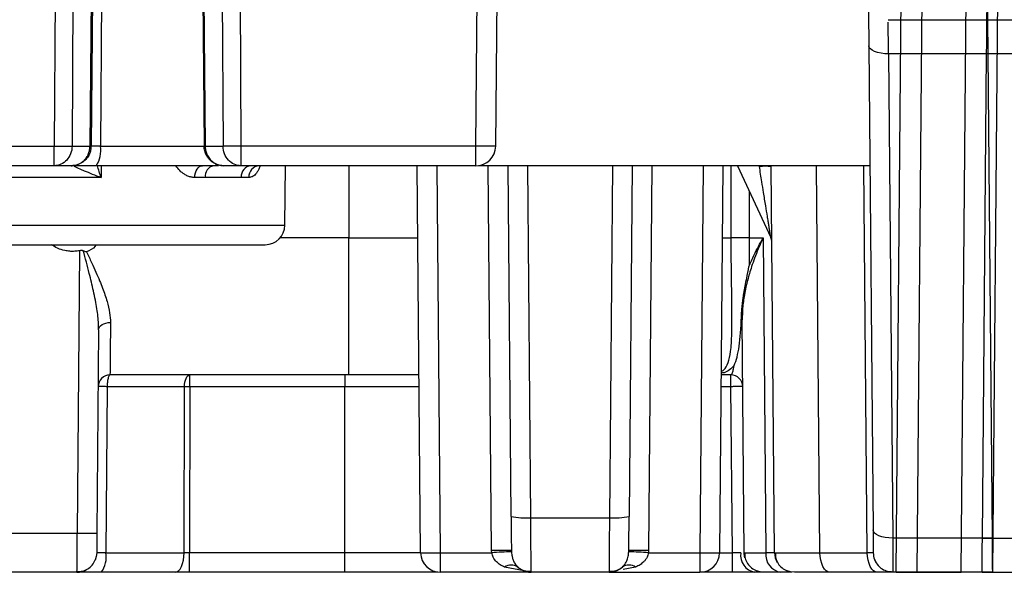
# Model space of a CAD drawing. Extents: x 897.4 to 914.4, y -8.5 to 2.5.
# Tile 2 of 102: x 901.931 to 902.422, y -6.024 to -5.748. Entities that reach past the tile are written whole.
import ezdxf

# ---------------------------------------------------------------- set-up
doc = ezdxf.new("R2010")
doc.units = 0
doc.header["$LTSCALE"] = 4
doc.header["$MEASUREMENT"] = 0
doc.layers.get('0').update_dxf_attribs({"linetype": 'CONTINUOUS'})

msp = doc.modelspace()

# ---------------------------------------------------------------- linework, layer by layer
for p, q in [((902.4211500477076, -5.488966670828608), (902.4164830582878, -6.02375180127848)), ((902.3684168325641, -6.02375180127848), (902.3727772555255, -5.524093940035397)), ((902.383206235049, -5.524093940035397), (902.3788458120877, -6.02375180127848)), ((902.4009306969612, -6.02375180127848), (902.405291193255, -5.524093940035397)), ((901.9493022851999, -5.646141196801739), (901.9483844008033, -5.811239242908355)), ((901.958222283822, -5.646141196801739), (901.9573043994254, -5.811239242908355)), ((901.9676680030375, -5.646141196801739), (901.9662272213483, -5.811239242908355)), ((901.9682212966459, -5.646141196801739), (901.9667804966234, -5.811239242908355)), ((901.972844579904, -5.646141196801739), (901.9714400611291, -5.811239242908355)), ((902.0217288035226, -5.646141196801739), (902.0231695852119, -5.811239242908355)), ((902.0222820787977, -5.646141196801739), (902.023722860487, -5.811239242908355)), ((902.0317277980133, -5.646141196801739), (902.0326456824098, -5.811239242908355)), ((902.0406477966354, -5.646141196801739), (902.0415656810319, -5.811239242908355)), ((902.1588378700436, -5.811239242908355), (902.1602786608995, -5.646141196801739)), ((902.1686800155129, -5.811239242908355), (902.1701208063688, -5.646141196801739)), ((902.4139213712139, -5.730213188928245), (902.4140780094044, -5.748161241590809)), ((902.3644844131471, -5.748161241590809), (902.4140780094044, -5.748161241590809)), ((902.4137647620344, -5.748161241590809), (902.463358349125, -5.748161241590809)), ((902.4140780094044, -5.748161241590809), (902.4142267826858, -5.765209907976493)), ((902.3548406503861, -5.761136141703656), (902.356948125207, -6.002629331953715)), ((902.4142267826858, -5.765209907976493), (902.3646827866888, -5.765209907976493)), ((902.3646827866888, -5.765209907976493), (902.3667902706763, -6.006703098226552)), ((902.4115084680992, -6.006703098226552), (902.4136159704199, -5.765209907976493)), ((902.4631599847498, -5.765209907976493), (902.4136159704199, -5.765209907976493)), ((902.4142267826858, -5.765209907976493), (902.4163342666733, -6.006703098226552)), ((901.9195184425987, -5.811239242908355), (901.9483844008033, -5.811239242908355)), ((901.9483844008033, -5.820995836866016), (901.9483844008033, -5.811239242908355)), ((901.9573043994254, -5.811239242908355), (901.9662272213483, -5.811239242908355)), ((901.9714400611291, -5.811239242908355), (902.0233712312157, -5.811239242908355)), ((902.023722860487, -5.811239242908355), (902.0326456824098, -5.811239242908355)), ((902.1588378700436, -5.811239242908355), (902.0415656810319, -5.811239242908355)), ((902.0415656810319, -5.811239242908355), (902.0415656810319, -5.820995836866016)), ((902.1588378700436, -5.820995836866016), (902.1588378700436, -5.811239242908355)), ((901.9483844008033, -5.820995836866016), (901.9195184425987, -5.820995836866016)), ((901.9569383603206, -5.820995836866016), (901.9483844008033, -5.820995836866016)), ((901.9718393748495, -5.820995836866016), (901.9717898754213, -5.826849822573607)), ((902.0303720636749, -5.820995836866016), (902.0275195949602, -5.820995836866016)), ((902.0415656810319, -5.820995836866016), (902.0330117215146, -5.820995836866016)), ((902.1588378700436, -5.820995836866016), (902.0415656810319, -5.820995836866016)), ((902.0634855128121, -5.850609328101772), (902.06374394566, -5.820995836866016)), ((902.0953687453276, -5.820995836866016), (902.0953687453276, -5.857030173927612)), ((902.1312368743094, -6.013995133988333), (902.1295525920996, -5.820995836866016)), ((902.1410790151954, -6.013995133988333), (902.139394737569, -5.820995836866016)), ((902.3553630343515, -5.820995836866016), (902.1601581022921, -5.820995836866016)), ((902.1666608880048, -6.012914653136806), (902.164986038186, -5.820995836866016)), ((902.176354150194, -5.995854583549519), (902.1748281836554, -5.820995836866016)), ((902.186196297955, -5.996540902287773), (902.1846643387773, -5.820995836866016)), ((902.2269392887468, -5.820995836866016), (902.225407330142, -5.996540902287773)), ((902.2367754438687, -5.820995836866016), (902.2352494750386, -5.995854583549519)), ((902.2466175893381, -5.820995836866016), (902.2449427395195, -6.012914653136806)), ((902.2722088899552, -5.820995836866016), (902.2705246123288, -6.013995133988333)), ((902.2820510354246, -5.820995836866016), (902.2803667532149, -6.013995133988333)), ((902.2861876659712, -5.857030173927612), (902.2861896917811, -5.820995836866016)), ((902.2892802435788, -5.820995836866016), (902.3059302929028, -5.856702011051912)), ((902.3078347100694, -6.013995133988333), (902.3061504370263, -5.820995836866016)), ((902.3304716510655, -6.013995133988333), (902.3287873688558, -5.820995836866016)), ((902.3540946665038, -6.013995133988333), (902.3524103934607, -5.820995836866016)), ((901.9717898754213, -5.826849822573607), (901.8961129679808, -5.826849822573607)), ((902.023816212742, -5.826849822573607), (902.0185115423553, -5.826849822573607)), ((902.0455395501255, -5.826849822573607), (902.0417143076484, -5.826849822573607)), ((902.295149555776, -5.833582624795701), (902.2951518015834, -5.857030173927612)), ((901.8044173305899, -5.850609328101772), (902.0634855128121, -5.850609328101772)), ((902.0953687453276, -5.857030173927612), (902.0610283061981, -5.857030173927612)), ((902.0953687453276, -5.925326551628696), (902.0953687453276, -5.857030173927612)), ((902.0953687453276, -5.857030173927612), (902.1298670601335, -5.857030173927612)), ((902.2817365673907, -5.857030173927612), (902.2861876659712, -5.857030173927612)), ((902.2951518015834, -5.857030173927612), (902.3020618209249, -5.857030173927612)), ((902.3020618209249, -5.857030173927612), (902.3034316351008, -6.013995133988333)), ((901.9610672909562, -5.863368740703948), (901.9598379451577, -6.004238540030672)), ((902.2926772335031, -6.013995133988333), (902.2916632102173, -5.89779958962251)), ((901.9705653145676, -5.902802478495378), (901.9696800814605, -6.004238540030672)), ((902.0953687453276, -5.925326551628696), (901.9762229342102, -5.925326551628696)), ((902.0160519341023, -5.931180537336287), (902.0160519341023, -5.925326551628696)), ((902.0934002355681, -5.925326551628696), (902.0934002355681, -5.931180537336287)), ((902.2860492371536, -5.925326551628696), (902.2811405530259, -5.925326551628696)), ((902.2860492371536, -5.931180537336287), (902.2860492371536, -5.925326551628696)), ((901.9748441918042, -5.931180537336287), (901.974139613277, -6.013995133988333)), ((902.0133740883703, -5.931180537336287), (901.9748441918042, -5.931180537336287)), ((902.0131955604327, -6.013995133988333), (902.013374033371, -5.931180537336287)), ((902.0160519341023, -5.931180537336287), (902.0158784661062, -6.013995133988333)), ((902.0934002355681, -5.931180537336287), (902.0160519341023, -5.931180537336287)), ((902.0934002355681, -6.013995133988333), (902.0934002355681, -5.931180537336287)), ((902.1305141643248, -5.931180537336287), (902.0934002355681, -5.931180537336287)), ((902.2860492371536, -5.931180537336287), (902.2810894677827, -5.931180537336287)), ((902.2867719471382, -6.013995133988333), (902.2860492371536, -5.931180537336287)), ((902.1304303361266, -5.940636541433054), (902.1305966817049, -5.940636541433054)), ((902.2810069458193, -5.940636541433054), (902.2811694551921, -5.940636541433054)), ((902.186196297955, -5.996540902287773), (902.225407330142, -5.996540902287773)), ((901.9080648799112, -6.004238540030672), (901.9598379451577, -6.004238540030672)), ((902.4163342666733, -6.006703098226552), (902.3667902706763, -6.006703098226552)), ((902.4115084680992, -6.006703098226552), (902.4610524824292, -6.006703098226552)), ((902.1666968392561, -6.013995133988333), (902.1666608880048, -6.012914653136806)), ((902.2449427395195, -6.012914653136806), (902.2449067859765, -6.013995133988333)), ((901.974139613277, -6.013995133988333), (902.0131955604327, -6.013995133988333)), ((902.0934002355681, -6.013995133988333), (902.0158784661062, -6.013995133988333)), ((902.0158784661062, -6.02375180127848), (902.0158784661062, -6.013995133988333)), ((902.0934002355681, -6.02375180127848), (902.0934002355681, -6.013995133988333)), ((902.1312368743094, -6.013995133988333), (902.0934002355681, -6.013995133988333)), ((902.1410790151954, -6.013995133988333), (902.1666968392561, -6.013995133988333)), ((902.1410790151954, -6.02375180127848), (902.1410790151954, -6.013995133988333)), ((902.2449067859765, -6.013995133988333), (902.2705246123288, -6.013995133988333)), ((902.2705246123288, -6.013995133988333), (902.2705246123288, -6.02375180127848)), ((902.2803667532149, -6.013995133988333), (902.2867719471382, -6.013995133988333)), ((902.2867719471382, -6.02375180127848), (902.2867719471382, -6.013995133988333)), ((902.2926772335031, -6.013995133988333), (902.2933639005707, -6.014001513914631)), ((902.3078347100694, -6.013995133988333), (902.3034316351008, -6.013995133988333)), ((902.3078347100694, -6.013995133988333), (902.3086021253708, -6.014000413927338)), ((902.3304716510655, -6.013995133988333), (902.3540946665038, -6.013995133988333)), ((902.1829015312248, -6.023082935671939), (902.1730929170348, -6.021182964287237)), ((902.2385107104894, -6.021182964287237), (902.2322951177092, -6.022386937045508)), ((901.9597528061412, -6.02375180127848), (901.908150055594, -6.02375180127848)), ((901.9597528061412, -6.02375180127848), (901.9597634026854, -6.023014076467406)), ((902.0934002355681, -6.02375180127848), (902.0158784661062, -6.02375180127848)), ((902.1863546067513, -6.02375180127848), (902.1410790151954, -6.02375180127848)), ((902.2252490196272, -6.02375180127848), (902.1863546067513, -6.02375180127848)), ((902.2252490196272, -6.02375180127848), (902.2705246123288, -6.02375180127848)), ((902.2867719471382, -6.02375180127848), (902.2705246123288, -6.02375180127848)), ((902.3163566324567, -6.02375180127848), (902.3109358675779, -6.02375180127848)), ((902.3590157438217, -6.02375180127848), (902.3353927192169, -6.02375180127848)), ((902.3631487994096, -6.02375180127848), (902.3590157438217, -6.02375180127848)), ((902.4164830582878, -6.02375180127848), (902.3668894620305, -6.02375180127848)), ((902.3684168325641, -6.02375180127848), (902.3743213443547, -6.02375180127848)), ((902.3743213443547, -6.02375180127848), (902.3788458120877, -6.02375180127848)), ((902.3788458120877, -6.02375180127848), (902.4009306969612, -6.02375180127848)), ((902.4054552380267, -6.02375180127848), (902.4009306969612, -6.02375180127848)), ((902.4113597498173, -6.02375180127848), (902.4054552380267, -6.02375180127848)), ((902.4113597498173, -6.02375180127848), (902.4609533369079, -6.02375180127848))]:
    msp.add_line(p, q)
at = {"flags": 128}
for points in [[(902.4137647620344, -5.748161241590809), (902.4137696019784, -5.747603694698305), (902.4137840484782, -5.745952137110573), (902.4138074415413, -5.743268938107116), (902.4138389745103, -5.739655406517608), (902.4138774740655, -5.735248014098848), (902.4139214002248, -5.730213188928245)], [(902.4136159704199, -5.765209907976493), (902.4136579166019, -5.760402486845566), (902.4136945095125, -5.756211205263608), (902.4137244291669, -5.752785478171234), (902.4137465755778, -5.750247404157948), (902.4137601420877, -5.74868747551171), (902.4137647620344, -5.748161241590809)], [(902.3646827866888, -5.765209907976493), (902.3627671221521, -5.765144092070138), (902.3609247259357, -5.764921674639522), (902.3592260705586, -5.76455119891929), (902.3577361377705, -5.764046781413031), (902.3565119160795, -5.763427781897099), (902.355600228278, -5.762717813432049), (902.3550359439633, -5.761944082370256), (902.3548406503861, -5.761136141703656)], [(902.0185115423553, -5.826849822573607), (902.0185911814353, -5.825705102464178), (902.0188140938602, -5.8246057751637), (902.0191717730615, -5.82359371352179), (902.0196506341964, -5.822707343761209), (902.020232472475, -5.821980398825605), (902.0208951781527, -5.821440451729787), (902.0216135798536, -5.821108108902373), (902.0223603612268, -5.820995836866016)], [(902.0275195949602, -5.820995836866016), (902.0285839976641, -5.820808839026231), (902.029500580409, -5.820331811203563)], [(901.9705653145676, -5.902802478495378), (901.9706842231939, -5.902090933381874), (901.9710239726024, -5.901408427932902), (901.971571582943, -5.900781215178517), (901.9723061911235, -5.90023298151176), (901.9731997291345, -5.899784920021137), (901.9742180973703, -5.899453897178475), (901.9753224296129, -5.899252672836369), (901.9764705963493, -5.899188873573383)], [(902.3667902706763, -6.006703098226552), (902.3648745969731, -6.006637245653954), (902.3630322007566, -6.006414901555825), (902.3613335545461, -6.006044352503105), (902.359843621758, -6.005539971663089), (902.358619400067, -6.004920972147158), (902.357707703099, -6.00421104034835), (902.3571434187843, -6.003437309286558), (902.356948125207, -6.002629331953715)], [(902.4113597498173, -6.02375180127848), (902.4113642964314, -6.023225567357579), (902.4113779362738, -6.021665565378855), (902.4114000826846, -6.019127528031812), (902.411430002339, -6.015701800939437), (902.4114665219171, -6.011510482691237), (902.4115084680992, -6.006703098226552)], [(902.4163342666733, -6.006703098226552), (902.4163762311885, -6.011510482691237), (902.416412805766, -6.015701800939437), (902.416442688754, -6.019127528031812), (902.416464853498, -6.021665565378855), (902.4164784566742, -6.023225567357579), (902.4164830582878, -6.02375180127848)], [(901.969594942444, -6.013995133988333), (901.9693912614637, -6.015903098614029), (901.9688470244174, -6.017673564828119)], [(902.0087240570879, -6.02375180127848), (902.009591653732, -6.023564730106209), (902.0104262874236, -6.023010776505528), (902.011196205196, -6.022110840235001), (902.0118721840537, -6.020899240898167), (902.0124285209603, -6.019422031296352), (902.0128440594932, -6.017735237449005), (902.0131030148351, -6.015903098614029), (902.0131955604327, -6.013995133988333)], [(902.293028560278, -6.016516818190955), (902.2928809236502, -6.015903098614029), (902.2926772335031, -6.013995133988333)], [(902.3353927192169, -6.02375180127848), (902.3344378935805, -6.023564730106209), (902.3335193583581, -6.023010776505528), (902.3326720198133, -6.022110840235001), (902.331928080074, -6.020899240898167), (902.3313158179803, -6.019422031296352), (902.3308584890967, -6.017735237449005), (902.3305734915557, -6.015903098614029), (902.3304716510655, -6.013995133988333)], [(902.3590157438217, -6.02375180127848), (902.3580609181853, -6.023564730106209), (902.3571423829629, -6.023010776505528), (902.3562950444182, -6.022110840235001), (902.3555511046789, -6.020899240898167), (902.3549388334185, -6.019422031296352), (902.3544815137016, -6.017735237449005), (902.3541965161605, -6.015903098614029), (902.3540946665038, -6.013995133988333)], [(902.179723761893, -6.021182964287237), (902.1804231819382, -6.021763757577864), (902.1805300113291, -6.021843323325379)], [(902.2308834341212, -6.021979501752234), (902.2311804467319, -6.021763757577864), (902.2318798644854, -6.021182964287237)], [(902.3025193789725, -6.02375180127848), (902.3006097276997, -6.023564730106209), (902.2988442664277, -6.023039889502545)], [(902.3176768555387, -6.02375180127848), (902.3157672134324, -6.023564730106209), (902.314026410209, -6.023049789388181)], [(902.3668894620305, -6.02375180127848), (902.3649798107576, -6.023564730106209), (902.364190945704, -6.023374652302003)]]:
    msp.add_lwpolyline(points, dxfattribs=at)
for centre, radius, start, end in [((901.9665038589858, -5.787181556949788), 0.02405927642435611, 269.3411889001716, 270.6588110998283), ((901.9583489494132, -5.813552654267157), 0.01329394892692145, 325.9516347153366, 10.0216260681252), ((902.0234462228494, -5.787181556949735), 0.02405927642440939, 269.3411889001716, 270.6588110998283), ((902.158837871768, -5.811153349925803), 0.00984251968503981, 270, 359.5000000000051), ((902.0290023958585, -5.826117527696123), 0.005237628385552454, 102.0777696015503, 188.0370955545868), ((902.0471639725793, -5.826434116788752), 0.005465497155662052, 95.72038382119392, 184.3621305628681), ((902.0510601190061, -5.826509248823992), 0.005531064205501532, 94.57877028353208, 183.5302049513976), ((902.3032005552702, -5.990205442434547), 0.16891861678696, 88.99843794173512, 91.00156205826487), ((902.0536433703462, -5.85052342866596), 0.009842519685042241, 270, 359.5000000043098), ((902.2906697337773, -6.207446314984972), 0.3504448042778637, 89.26718682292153, 90.73281317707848), ((902.3005780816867, -5.859197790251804), 0.005905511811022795, 0.5000000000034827, 25.00000092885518), ((902.2884904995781, -5.897846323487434), 0.003173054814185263, 0.8439028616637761, 29.10429346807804), ((901.9762229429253, -5.931232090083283), 0.005905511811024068, 90, 179.5000000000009), ((902.2860492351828, -5.931232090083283), 0.005905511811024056, 0.4999999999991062, 90), ((902.18347499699, -5.964651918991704), 0.03200488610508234, 257.1445287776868, 274.8776161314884), ((902.2281286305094, -5.964651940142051), 0.03200486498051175, 265.1223817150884, 282.8554756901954), ((901.9647590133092, -5.722228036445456), 0.2820534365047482, 269.0002931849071, 270.9997068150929), ((902.1715819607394, -6.294925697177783), 0.2820539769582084, 89.00029416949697, 90.99970583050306), ((902.2400216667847, -6.294925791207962), 0.2820540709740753, 89.0002945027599, 90.99970549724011), ((901.9618776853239, -6.016287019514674), 0.01247427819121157, 323.243612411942, 10.5870340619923), ((902.1410790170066, -6.013909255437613), 0.009842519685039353, 180.4999999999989, 270), ((902.1860632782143, -6.30631562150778), 0.2929613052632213, 91.86646199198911, 93.7903468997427), ((902.2255403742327, -6.306315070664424), 0.292960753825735, 86.20965128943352, 88.13353981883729), ((902.2705246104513, -6.013909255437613), 0.009842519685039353, 270, 359.5000000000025), ((902.2996183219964, -6.015175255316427), 0.008745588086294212, 172.4799989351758, 258.7165315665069), ((902.3122712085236, -6.014960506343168), 0.008892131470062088, 173.7674115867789, 261.3631592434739), ((902.3176768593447, -6.013909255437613), 0.009842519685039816, 180.4999999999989, 209.9310012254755), ((902.36688945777, -6.013909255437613), 0.00984251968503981, 180.4999999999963, 221.3632842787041), ((901.9597527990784, -6.013909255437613), 0.009842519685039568, 270, 299.2346250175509), ((902.1764083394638, -6.026123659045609), 0.005949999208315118, 56.13665958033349, 123.8633404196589), ((902.1863546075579, -6.013909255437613), 0.009842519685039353, 239.5260514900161, 269.9999999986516), ((902.2252490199, -6.013909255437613), 0.00984251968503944, 269.9999999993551, 302.3534430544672), ((902.2351952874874, -6.026123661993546), 0.005950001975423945, 56.13667081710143, 123.8633291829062)]:
    msp.add_arc(centre, radius, start, end)
for points, knots in [([(902.3546422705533, -5.738404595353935), (902.3546422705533, -5.738404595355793), (902.3546611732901, -5.740570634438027), (902.3547309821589, -5.748569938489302), (902.3547817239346, -5.754384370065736), (902.3548406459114, -5.761136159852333)], [0, 0, 0, 0, 0.5, 0.5, 1, 1, 1, 1]), ([(901.9483843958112, -5.811239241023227), (901.950245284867, -5.811249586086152), (901.9521030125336, -5.811255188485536), (901.9552419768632, -5.811255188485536), (901.9565178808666, -5.811249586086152), (901.9573044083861, -5.811239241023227)], [0, 0, 0, 0, 0.5, 0.5, 1, 1, 1, 1]), ([(901.9573044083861, -5.811239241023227), (901.9572841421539, -5.813801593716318), (901.9563137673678, -5.816339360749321), (901.9530151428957, -5.819947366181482), (901.9507067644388, -5.820995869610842), (901.9483843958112, -5.820995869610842)], [0, 0, 0, 0, 0.5, 0.5, 1, 1, 1, 1]), ([(901.9569383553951, -5.820995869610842), (901.9575408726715, -5.820959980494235), (901.9587192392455, -5.820889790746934), (901.9603808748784, -5.820347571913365), (901.961854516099, -5.819558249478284), (901.9631135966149, -5.818555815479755), (901.9641469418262, -5.817410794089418), (901.9649552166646, -5.816178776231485), (901.9655503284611, -5.814910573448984), (901.9659459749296, -5.813648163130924), (901.966178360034, -5.812425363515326), (901.966211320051, -5.811625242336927), (901.9662272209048, -5.811239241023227)], [0, 0, 0, 0, 0.124821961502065, 0.244119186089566, 0.3578933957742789, 0.4661470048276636, 0.5688832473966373, 0.6661063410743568, 0.7578216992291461, 0.8440362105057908, 0.9247586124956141, 0.9999999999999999, 0.9999999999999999, 0.9999999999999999, 0.9999999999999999]), ([(901.9667805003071, -5.811239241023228), (901.9667360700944, -5.811898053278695), (901.9666419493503, -5.813293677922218), (901.9659113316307, -5.815404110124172), (901.9646135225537, -5.817496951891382), (901.9626357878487, -5.819331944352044), (901.9600075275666, -5.8207117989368), (901.9579874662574, -5.820898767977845), (901.9569383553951, -5.820995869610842)], [0, 0, 0, 0, 0.1285555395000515, 0.2723314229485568, 0.4313556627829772, 0.6056414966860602, 0.7951914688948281, 1, 1, 1, 1]), ([(901.971440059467, -5.811239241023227), (901.9701249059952, -5.811255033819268), (901.9689383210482, -5.811263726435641), (901.9672436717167, -5.811263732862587), (901.966780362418, -5.811255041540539), (901.9667805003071, -5.811239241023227)], [0, 0, 0, 0, 0.5, 0.5, 1, 1, 1, 1]), ([(902.0330117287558, -5.820995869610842), (902.0323729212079, -5.820959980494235), (902.0311235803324, -5.820889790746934), (902.0293589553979, -5.820347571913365), (902.0277940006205, -5.819558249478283), (902.0264576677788, -5.818555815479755), (902.0253623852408, -5.817410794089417), (902.0245073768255, -5.816178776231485), (902.0238795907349, -5.814910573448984), (902.0234636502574, -5.813648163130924), (902.0232205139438, -5.812425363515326), (902.0231861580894, -5.811625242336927), (902.0231695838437, -5.811239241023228)], [0, 0, 0, 0, 0.1248219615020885, 0.2441191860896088, 0.3578933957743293, 0.4661470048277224, 0.5688832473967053, 0.6661063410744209, 0.7578216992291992, 0.8440362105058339, 0.9247586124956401, 1, 1, 1, 1]), ([(902.023722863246, -5.811239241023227), (902.0237655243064, -5.811898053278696), (902.023855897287, -5.813293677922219), (902.024551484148, -5.815404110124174), (902.0257792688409, -5.817496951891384), (902.0276442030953, -5.819331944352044), (902.0301180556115, -5.8207117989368), (902.0320226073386, -5.820898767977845), (902.0330117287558, -5.820995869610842)], [0, 0, 0, 0, 0.1285555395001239, 0.272331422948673, 0.4313556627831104, 0.6056414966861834, 0.7951914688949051, 0.9999999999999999, 0.9999999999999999, 0.9999999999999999, 0.9999999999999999]), ([(902.0415656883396, -5.811239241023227), (902.0414390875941, -5.81123993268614), (902.0412166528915, -5.811241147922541), (902.0407685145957, -5.811243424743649), (902.0399877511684, -5.811247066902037), (902.0383820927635, -5.811253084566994), (902.0363784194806, -5.811256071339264), (902.0341519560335, -5.811253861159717), (902.0332031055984, -5.81124465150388), (902.0326456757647, -5.811239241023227)], [0, 0, 0, 0, 0.03411052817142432, 0.05993144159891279, 0.1209079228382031, 0.245448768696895, 0.5004120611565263, 0.7065025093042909, 1, 1, 1, 1]), ([(902.0415656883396, -5.820995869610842), (902.0392433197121, -5.820995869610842), (902.0369349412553, -5.819947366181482), (902.033636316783, -5.81633936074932), (902.0326659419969, -5.813801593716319), (902.0326456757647, -5.811239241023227)], [0, 0, 0, 0, 0.5, 0.5, 1, 1, 1, 1]), ([(902.16868001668, -5.811239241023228), (902.1686493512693, -5.811244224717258), (902.1685913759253, -5.811253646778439), (902.1681672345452, -5.811263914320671), (902.1676151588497, -5.811270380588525), (902.1669988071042, -5.811273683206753), (902.1663922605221, -5.811274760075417), (902.1650849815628, -5.811275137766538), (902.1631528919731, -5.811269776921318), (902.1609590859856, -5.811256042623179), (902.1598783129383, -5.811247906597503), (902.1592793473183, -5.811243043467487), (902.1589841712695, -5.811240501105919), (902.158837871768, -5.811239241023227)], [0, 0, 0, 0, 0.1149394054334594, 0.2173018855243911, 0.3070772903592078, 0.3842568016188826, 0.4488329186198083, 0.5007994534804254, 0.7596499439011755, 0.88324890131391, 0.9425832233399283, 0.9715422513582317, 1, 1, 1, 1]), ([(901.9693638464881, -5.820995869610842), (901.9684915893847, -5.820995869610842), (901.966770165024, -5.820995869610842), (901.9643872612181, -5.820995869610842), (901.9622427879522, -5.820995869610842), (901.9603944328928, -5.820995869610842), (901.9588727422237, -5.820995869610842), (901.9577798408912, -5.820995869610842), (901.9570639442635, -5.820995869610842), (901.9569803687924, -5.820995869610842), (901.9569383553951, -5.820995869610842)], [0, 0, 0, 0, 0.1263140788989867, 0.2492844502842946, 0.3726357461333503, 0.5000591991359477, 0.6235367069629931, 0.7499737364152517, 0.8743117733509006, 1, 1, 1, 1]), ([(901.9583063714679, -5.821153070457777), (901.9587729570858, -5.82151332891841), (901.9608495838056, -5.822444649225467), (901.9658301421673, -5.824514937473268), (901.9687745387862, -5.825679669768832), (901.9717898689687, -5.826849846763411)], [0, 0, 0, 0, 0.5, 0.5, 1, 1, 1, 1]), ([(902.0275195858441, -5.820995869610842), (902.0252830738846, -5.820995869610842), (902.0208250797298, -5.820995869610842), (902.0139069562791, -5.820995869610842), (902.006854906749, -5.820995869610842), (901.9996503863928, -5.820995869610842), (901.9922989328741, -5.820995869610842), (901.9847974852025, -5.820995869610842), (901.9771535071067, -5.820995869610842), (901.9719662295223, -5.820995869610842), (901.9693638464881, -5.820995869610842)], [0, 0, 0, 0, 0.1259900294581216, 0.2511333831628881, 0.3757090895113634, 0.4999999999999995, 0.6242909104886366, 0.7488666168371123, 0.8740099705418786, 1, 1, 1, 1]), ([(902.0185115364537, -5.826849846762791), (902.0179322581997, -5.826816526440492), (902.0167747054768, -5.826749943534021), (902.0150372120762, -5.826199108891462), (902.0130883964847, -5.825185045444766), (902.010982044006, -5.823557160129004), (902.0097368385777, -5.82184842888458), (902.0091155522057, -5.820995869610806)], [0, 0, 0, 0, 0.1656838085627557, 0.3310805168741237, 0.5001550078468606, 0.7506059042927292, 0.9999999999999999, 0.9999999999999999, 0.9999999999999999, 0.9999999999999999]), ([(902.0512092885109, -5.820995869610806), (902.0509892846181, -5.821572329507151), (902.0505504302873, -5.82272222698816), (902.0497351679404, -5.824150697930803), (902.0486603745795, -5.825504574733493), (902.0472748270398, -5.826619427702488), (902.0461144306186, -5.826773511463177), (902.0455395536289, -5.826849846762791)], [0, 0, 0, 0, 0.1660336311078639, 0.3311967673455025, 0.4991297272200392, 0.7518617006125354, 1, 1, 1, 1]), ([(902.3059302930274, -5.856702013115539), (902.3059236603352, -5.856666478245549), (902.3059095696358, -5.856590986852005), (902.3058156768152, -5.856043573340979), (902.3056775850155, -5.855211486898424), (902.3054894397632, -5.854053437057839), (902.3052539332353, -5.852581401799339), (902.3049693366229, -5.850788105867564), (902.3046343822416, -5.848674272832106), (902.3041139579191, -5.845414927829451), (902.3033376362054, -5.840613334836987), (902.3024153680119, -5.83481777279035), (902.3013490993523, -5.828232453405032), (902.300656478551, -5.823880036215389), (902.3002479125, -5.821312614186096)], [0, 0, 0, 0, 0.02399737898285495, 0.05098078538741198, 0.08278892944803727, 0.1205624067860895, 0.16498466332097, 0.2164750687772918, 0.2753020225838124, 0.3416449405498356, 0.4830447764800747, 0.6597924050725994, 0.7993169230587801, 1, 1, 1, 1]), ([(901.8142594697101, -5.860365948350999), (901.8142594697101, -5.860365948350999), (901.8678916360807, -5.860365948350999), (902.0000112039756, -5.860365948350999), (902.0536433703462, -5.860365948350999), (902.0536433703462, -5.860365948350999)], [0, 0, 0, 0, 0.5, 0.5, 1, 1, 1, 1]), ([(901.9610672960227, -5.863368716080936), (901.9602515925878, -5.863492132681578), (901.9586217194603, -5.863738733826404), (901.9561286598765, -5.86369291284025), (901.9532589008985, -5.863278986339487), (901.9500498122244, -5.862316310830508), (901.947929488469, -5.861015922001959), (901.9468696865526, -5.860365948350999)], [0, 0, 0, 0, 0.1660895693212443, 0.331866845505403, 0.5002480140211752, 0.7502088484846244, 1, 1, 1, 1]), ([(901.969422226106, -5.860365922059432), (901.9692430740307, -5.860623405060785), (901.9680642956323, -5.862317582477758), (901.9661435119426, -5.863229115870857), (901.964514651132, -5.864002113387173)], [0, 0, 0, 0, 0.1519811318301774, 1, 1, 1, 1]), ([(902.2811547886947, -5.923695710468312), (902.2816477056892, -5.923421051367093), (902.2831416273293, -5.922588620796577), (902.2846900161, -5.919488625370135), (902.2860216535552, -5.913856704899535), (902.286478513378, -5.906795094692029), (902.286586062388, -5.899267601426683), (902.2865566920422, -5.890529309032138), (902.2863486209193, -5.879555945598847), (902.2862081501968, -5.866749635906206), (902.2861944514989, -5.860249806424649), (902.2861876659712, -5.857030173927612)], [0, 0, 0, 0, 0.07514217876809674, 0.2277392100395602, 0.3743673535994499, 0.5374266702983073, 0.6138928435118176, 0.6871025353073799, 0.849548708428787, 0.9254752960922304, 1, 1, 1, 1]), ([(902.3020618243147, -5.857030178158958), (902.3012575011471, -5.858810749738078), (902.299735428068, -5.862180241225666), (902.2978693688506, -5.866932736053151), (902.2964013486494, -5.871100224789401), (902.2952836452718, -5.874683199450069), (902.2939761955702, -5.879377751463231), (902.2927147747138, -5.885101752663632), (902.2917882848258, -5.891766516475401), (902.2917034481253, -5.89585868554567), (902.2916632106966, -5.897799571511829)], [0, 0, 0, 0, 0.1277773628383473, 0.2418014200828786, 0.3420723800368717, 0.4285910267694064, 0.5013590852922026, 0.6838917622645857, 0.8500721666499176, 1, 1, 1, 1]), ([(902.2950549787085, -5.871291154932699), (902.295892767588, -5.869326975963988), (902.2979096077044, -5.864598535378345), (902.3005299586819, -5.859822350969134), (902.3020618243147, -5.857030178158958)], [0, 0, 0, 0, 0.4153967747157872, 1, 1, 1, 1]), ([(902.2951518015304, -5.857030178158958), (902.295150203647, -5.858229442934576), (902.2951469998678, -5.860633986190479), (902.2951282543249, -5.864222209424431), (902.2950996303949, -5.867795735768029), (902.2950699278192, -5.870120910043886), (902.2950549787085, -5.871291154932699)], [0, 0, 0, 0, 0.2470920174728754, 0.4954230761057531, 0.7460497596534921, 1, 1, 1, 1]), ([(901.9628966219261, -5.863421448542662), (901.9626269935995, -5.863356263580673), (901.9620270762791, -5.863211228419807), (901.9614080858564, -5.863312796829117), (901.9610672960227, -5.863368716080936)], [0, 0, 0, 0, 0.4494424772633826, 1, 1, 1, 1]), ([(901.9705653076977, -5.902802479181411), (901.9705522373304, -5.901768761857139), (901.9705247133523, -5.899591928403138), (901.9702087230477, -5.896086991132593), (901.9696899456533, -5.89220358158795), (901.9689418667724, -5.887933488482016), (901.9677238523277, -5.882062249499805), (901.9657513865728, -5.873857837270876), (901.9639231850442, -5.86717433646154), (901.9628966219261, -5.863421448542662)], [0, 0, 0, 0, 0.08244726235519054, 0.1736199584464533, 0.2736056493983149, 0.3824706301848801, 0.5002662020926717, 0.7193918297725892, 1, 1, 1, 1]), ([(901.964514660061, -5.864002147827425), (901.9653615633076, -5.865776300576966), (901.9669734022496, -5.869152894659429), (901.969147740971, -5.873936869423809), (901.9709837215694, -5.878180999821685), (901.9729411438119, -5.883053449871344), (901.9747643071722, -5.888437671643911), (901.9762074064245, -5.894196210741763), (901.9763865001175, -5.897593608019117), (901.9764705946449, -5.899188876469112)], [0, 0, 0, 0, 0.1460379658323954, 0.2779416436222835, 0.3957805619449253, 0.4996531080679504, 0.6869194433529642, 0.8529911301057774, 1, 1, 1, 1]), ([(902.2912629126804, -5.896302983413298), (902.2913054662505, -5.895371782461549), (902.2913870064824, -5.893587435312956), (902.291655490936, -5.89072830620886), (902.2919293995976, -5.888538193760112), (902.292150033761, -5.887009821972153), (902.2923057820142, -5.885980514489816), (902.2928152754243, -5.882811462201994), (902.2937789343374, -5.877877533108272), (902.2946607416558, -5.873271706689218), (902.2950387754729, -5.871297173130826)], [0, 0, 0, 0, 0.1304225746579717, 0.2499129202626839, 0.3748485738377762, 0.4060946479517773, 0.4373456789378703, 0.4998644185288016, 0.7855901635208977, 1, 1, 1, 1]), ([(901.9764705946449, -5.899188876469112), (901.9764582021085, -5.900499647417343), (901.9764335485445, -5.903107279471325), (901.976399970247, -5.906683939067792), (901.9763691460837, -5.909973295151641), (901.976341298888, -5.912946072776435), (901.9763163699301, -5.915601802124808), (901.9762943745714, -5.917935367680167), (901.9762753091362, -5.91994561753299), (901.9762591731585, -5.921633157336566), (901.9762459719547, -5.922999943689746), (901.9762356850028, -5.9240522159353), (901.9762283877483, -5.924788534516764), (901.976223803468, -5.925243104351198), (901.976223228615, -5.925298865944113), (901.9762229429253, -5.925326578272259)], [0, 0, 0, 0, 0.08215370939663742, 0.1634356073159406, 0.2438457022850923, 0.3233840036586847, 0.4020505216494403, 0.4798452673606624, 0.5567682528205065, 0.6328194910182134, 0.7079989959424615, 0.7823067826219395, 0.85574286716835, 0.9283072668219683, 1, 1, 1, 1]), ([(902.2876543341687, -5.920535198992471), (902.2887132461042, -5.9181644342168), (902.2895744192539, -5.915013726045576), (902.2907513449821, -5.906937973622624), (902.2910834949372, -5.902031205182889), (902.2912629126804, -5.896302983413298)], [0, 0, 0, 0, 0.5, 0.5, 1, 1, 1, 1]), ([(902.2876528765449, -5.920540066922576), (902.2861824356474, -5.922122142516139), (902.2843929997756, -5.924047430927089), (902.2816392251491, -5.924377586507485), (902.2811483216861, -5.924436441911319)], [0, 0, 0, 0, 0.821734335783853, 1, 1, 1, 1]), ([(902.2860492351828, -5.925326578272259), (902.2861645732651, -5.92528602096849), (902.2863852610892, -5.925208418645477), (902.2866877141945, -5.924617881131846), (902.2869667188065, -5.923797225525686), (902.2872221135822, -5.922798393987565), (902.2874529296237, -5.921728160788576), (902.2875894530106, -5.920916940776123), (902.2876528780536, -5.920540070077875)], [0, 0, 0, 0, 0.2127055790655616, 0.4069907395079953, 0.5828580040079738, 0.7403111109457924, 0.8793556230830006, 1, 1, 1, 1]), ([(901.9762229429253, -5.92532657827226), (901.9761009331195, -5.925364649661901), (901.9758769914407, -5.925434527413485), (901.9755876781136, -5.92591569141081), (901.9753924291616, -5.926462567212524), (901.9752192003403, -5.92715596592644), (901.9750519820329, -5.92798842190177), (901.9749336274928, -5.929073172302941), (901.9748549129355, -5.930119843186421), (901.9748474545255, -5.930857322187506), (901.974844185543, -5.931180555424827)], [0, 0, 0, 0, 0.1661179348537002, 0.3048995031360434, 0.4161454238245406, 0.4999547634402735, 0.6481413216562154, 0.7598479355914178, 0.8947425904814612, 1, 1, 1, 1]), ([(902.0133740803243, -5.931180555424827), (902.0133802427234, -5.929623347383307), (902.0136651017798, -5.928134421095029), (902.0146681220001, -5.925941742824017), (902.0153457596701, -5.925326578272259), (902.0160519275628, -5.925326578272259)], [0, 0, 0, 0, 0.5, 0.5, 1, 1, 1, 1]), ([(902.130463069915, -5.925326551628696), (902.1289206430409, -5.925326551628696), (902.1175277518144, -5.925326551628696), (902.1056437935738, -5.925326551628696), (902.0953687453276, -5.925326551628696)], [0, 0, 0, 0, 0.1353850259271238, 1, 1, 1, 1]), ([(901.974844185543, -5.931180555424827), (901.9745700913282, -5.931177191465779), (901.9737841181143, -5.93116754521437), (901.9723952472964, -5.931157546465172), (901.9707500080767, -5.931161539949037), (901.9704741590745, -5.931173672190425), (901.9703176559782, -5.931180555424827)], [0, 0, 0, 0, 0.109026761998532, 0.3126374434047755, 0.6100244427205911, 1, 1, 1, 1]), ([(902.0160519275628, -5.931180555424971), (902.0159368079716, -5.931180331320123), (902.0157059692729, -5.93117988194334), (902.0152447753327, -5.931179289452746), (902.0144420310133, -5.931178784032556), (902.0138008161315, -5.931179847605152), (902.0133740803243, -5.931180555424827)], [0, 0, 0, 0, 0.1243905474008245, 0.2494288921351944, 0.5004863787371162, 0.9999999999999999, 0.9999999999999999, 0.9999999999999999, 0.9999999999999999]), ([(902.2919545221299, -5.931180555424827), (902.2919154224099, -5.931176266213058), (902.2918438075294, -5.931168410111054), (902.2913532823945, -5.931161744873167), (902.2908003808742, -5.931159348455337), (902.2898781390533, -5.931158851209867), (902.2886384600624, -5.931162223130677), (902.2873219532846, -5.931170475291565), (902.2866910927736, -5.931175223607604), (902.2863318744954, -5.931178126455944), (902.2861547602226, -5.931179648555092), (902.2860492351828, -5.931180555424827)], [0, 0, 0, 0, 0.1675145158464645, 0.3068188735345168, 0.4178438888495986, 0.5005348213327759, 0.759522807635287, 0.8831874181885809, 0.9425532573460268, 0.9657731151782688, 1, 1, 1, 1]), ([(902.1763541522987, -5.995854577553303), (902.1763873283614, -5.999656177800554), (902.1764194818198, -6.003340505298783), (902.1764721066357, -6.009370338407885), (902.1764921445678, -6.011666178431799), (902.1765030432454, -6.012914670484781)], [0, 0, 0, 0, 0.5, 0.5, 1, 1, 1, 1]), ([(902.1863546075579, -6.023751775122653), (902.1863546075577, -6.023751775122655), (902.1863379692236, -6.020891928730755), (902.1862799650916, -6.010922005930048), (902.186238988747, -6.003878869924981), (902.1861962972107, -5.99654092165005)], [0, 0, 0, 0, 0.5, 0.5, 1, 1, 1, 1]), ([(902.2254073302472, -5.99654092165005), (902.2253646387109, -6.003878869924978), (902.2253236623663, -6.010922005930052), (902.2252656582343, -6.020891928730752), (902.2252490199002, -6.023751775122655), (902.2252490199, -6.023751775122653)], [0, 0, 0, 0, 0.5, 0.5, 1, 1, 1, 1]), ([(902.2351005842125, -6.012914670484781), (902.2351114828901, -6.011666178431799), (902.2351315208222, -6.009370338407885), (902.2351841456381, -6.003340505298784), (902.2352162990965, -5.999656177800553), (902.2352494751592, -5.995854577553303)], [0, 0, 0, 0, 0.5, 0.5, 1, 1, 1, 1]), ([(902.3569481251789, -6.002629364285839), (902.3569775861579, -6.006005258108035), (902.3570029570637, -6.008912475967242), (902.3570378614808, -6.012912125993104), (902.3570473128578, -6.013995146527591), (902.3570473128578, -6.013995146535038)], [0, 0, 0, 0, 0.5, 0.5, 1, 1, 1, 1]), ([(901.9597634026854, -6.023014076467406), (901.9597669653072, -6.02283526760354), (901.9597776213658, -6.022300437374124), (901.9597953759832, -6.018311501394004), (901.9598166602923, -6.011940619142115), (901.959830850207, -6.006805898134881), (901.9598379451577, -6.004238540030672)], [0, 0, 0, 0, 0.1434061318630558, 0.4289381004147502, 0.7144693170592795, 1, 1, 1, 1]), ([(901.9696800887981, -6.004238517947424), (901.9696744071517, -6.00488957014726), (901.9696632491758, -6.006168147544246), (901.9696472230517, -6.008004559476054), (901.9696325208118, -6.009689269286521), (901.9696194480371, -6.011187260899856), (901.9696083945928, -6.012453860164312), (901.9696006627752, -6.013339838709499), (901.969595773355, -6.01390011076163), (901.9695952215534, -6.013963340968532), (901.9695949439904, -6.013995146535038)], [0, 0, 0, 0, 0.1269751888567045, 0.2493618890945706, 0.3721541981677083, 0.5002987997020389, 0.6286582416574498, 0.7600084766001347, 0.8792813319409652, 1, 1, 1, 1]), ([(902.3667902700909, -6.006703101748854), (902.3668068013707, -6.011763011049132), (902.3668233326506, -6.016127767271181), (902.3668563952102, -6.02212724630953), (902.36687292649, -6.023751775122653), (902.36688945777, -6.023751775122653)], [0, 0, 0, 0, 0.5, 0.5, 1, 1, 1, 1]), ([(901.9597544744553, -6.023367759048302), (901.960662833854, -6.023356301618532), (901.9625369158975, -6.023332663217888), (901.9652000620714, -6.022188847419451), (901.9675037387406, -6.020279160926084), (901.9684244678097, -6.018482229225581), (901.9688794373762, -6.017594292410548)], [0, 0, 0, 0, 0.2375775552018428, 0.4901582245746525, 0.7480665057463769, 1, 1, 1, 1]), ([(902.1312368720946, -6.013995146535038), (902.1312370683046, -6.014017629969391), (902.1322978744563, -6.014030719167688), (902.135941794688, -6.014030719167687), (902.1385024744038, -6.014017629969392), (902.1410790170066, -6.013995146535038)], [0, 0, 0, 0, 0.5, 0.5, 1, 1, 1, 1]), ([(902.1730929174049, -6.02118298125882), (902.1723372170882, -6.020801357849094), (902.1708991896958, -6.020075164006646), (902.1689587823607, -6.018469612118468), (902.1673198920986, -6.016512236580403), (902.1668919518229, -6.01478338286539), (902.1666968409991, -6.013995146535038)], [0, 0, 0, 0, 0.2627649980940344, 0.5000173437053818, 0.7720428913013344, 1, 1, 1, 1]), ([(902.1765222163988, -6.013509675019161), (902.1765617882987, -6.013968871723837), (902.1766497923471, -6.014990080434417), (902.177001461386, -6.01654585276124), (902.1775999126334, -6.018234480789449), (902.1785002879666, -6.019900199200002), (902.1793100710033, -6.020749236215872), (902.1797237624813, -6.02118298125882)], [0, 0, 0, 0, 0.1352484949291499, 0.3007794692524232, 0.5000226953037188, 0.7445780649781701, 1, 1, 1, 1]), ([(902.2318798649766, -6.021182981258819), (902.2321641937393, -6.020898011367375), (902.2327274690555, -6.02033346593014), (902.2334438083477, -6.019273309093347), (902.2341619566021, -6.017847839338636), (902.234812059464, -6.015977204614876), (902.2349964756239, -6.014287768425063), (902.2350814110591, -6.013509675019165)], [0, 0, 0, 0, 0.1702255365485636, 0.3372287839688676, 0.5001846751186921, 0.7698030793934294, 1, 1, 1, 1]), ([(902.2449067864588, -6.013995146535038), (902.2448385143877, -6.014380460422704), (902.2446971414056, -6.015178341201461), (902.2441883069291, -6.016328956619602), (902.2434678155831, -6.017455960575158), (902.2423361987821, -6.01873495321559), (902.2407018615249, -6.020074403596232), (902.2392656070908, -6.020801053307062), (902.238510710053, -6.02118298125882)], [0, 0, 0, 0, 0.110381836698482, 0.2285709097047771, 0.3578347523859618, 0.5006829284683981, 0.7375583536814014, 1, 1, 1, 1]), ([(902.2705246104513, -6.013995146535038), (902.2731011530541, -6.014017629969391), (902.2756618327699, -6.014030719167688), (902.2793057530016, -6.014030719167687), (902.2803665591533, -6.014017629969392), (902.2803667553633, -6.013995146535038)], [0, 0, 0, 0, 0.5, 0.5, 1, 1, 1, 1]), ([(902.2928563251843, -6.013997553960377), (902.2929087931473, -6.01490539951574), (902.2930171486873, -6.016780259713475), (902.2942503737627, -6.019433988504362), (902.2962195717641, -6.021720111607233), (902.2980214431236, -6.022621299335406), (902.2989139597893, -6.023067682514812)], [0, 0, 0, 0, 0.236519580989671, 0.4884543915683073, 0.746617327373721, 1, 1, 1, 1]), ([(902.2933639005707, -6.014001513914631), (902.2937792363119, -6.014010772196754), (902.2947465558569, -6.01403233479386), (902.3002762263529, -6.014008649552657), (902.3034316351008, -6.013995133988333)], [0, 0, 0, 0, 0.4293676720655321, 1, 1, 1, 1]), ([(902.3082269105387, -6.014000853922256), (902.308245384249, -6.01490648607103), (902.3082833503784, -6.016767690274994), (902.3094501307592, -6.019427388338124), (902.3113800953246, -6.021717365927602), (902.3131809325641, -6.022620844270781), (902.3140714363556, -6.023067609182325)], [0, 0, 0, 0, 0.2392034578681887, 0.4915974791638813, 0.7485978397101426, 1, 1, 1, 1]), ([(902.3086021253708, -6.014000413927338), (902.3087863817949, -6.014002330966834), (902.3093372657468, -6.014008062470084), (902.3135682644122, -6.014010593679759), (902.3206327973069, -6.014007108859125), (902.3271920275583, -6.013999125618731), (902.3304716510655, -6.013995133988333)], [0, 0, 0, 0, 0.1434860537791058, 0.4289900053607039, 0.714494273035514, 1, 1, 1, 1]), ([(902.3577628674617, -6.01759443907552), (902.3582175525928, -6.018482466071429), (902.359136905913, -6.020278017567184), (902.3614409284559, -6.022203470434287), (902.3641059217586, -6.02337498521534), (902.3659794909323, -6.023426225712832), (902.3668877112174, -6.023451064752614)], [0, 0, 0, 0, 0.2523607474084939, 0.5102623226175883, 0.7625976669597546, 1, 1, 1, 1]), ([(902.1788885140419, -6.020244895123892), (902.1795565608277, -6.020893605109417), (902.180926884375, -6.02222426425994), (902.183591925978, -6.023250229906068), (902.1854483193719, -6.023234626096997), (902.1863515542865, -6.023227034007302)], [0, 0, 0, 0, 0.3281467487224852, 0.673107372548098, 1, 1, 1, 1]), ([(902.2252520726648, -6.023227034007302), (902.226155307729, -6.023234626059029), (902.228011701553, -6.023250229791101), (902.2306767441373, -6.022224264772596), (902.2320470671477, -6.020893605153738), (902.2327151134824, -6.020244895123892)], [0, 0, 0, 0, 0.3268926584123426, 0.6718533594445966, 0.9999999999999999, 0.9999999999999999, 0.9999999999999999, 0.9999999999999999]), ([(901.9718719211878, -6.023751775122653), (901.9710170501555, -6.023751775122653), (901.9693292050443, -6.023751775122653), (901.9670013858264, -6.023751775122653), (901.9649058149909, -6.023751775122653), (901.9625223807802, -6.023751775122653), (901.9602161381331, -6.023751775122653), (901.9599075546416, -6.023751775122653), (901.9597527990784, -6.023751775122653)], [0, 0, 0, 0, 0.1264714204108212, 0.2497033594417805, 0.3733167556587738, 0.500900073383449, 0.7496998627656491, 1, 1, 1, 1]), ([(902.0087240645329, -6.023751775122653), (902.0063651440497, -6.023751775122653), (902.0016554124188, -6.023751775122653), (901.9943977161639, -6.023751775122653), (901.9870200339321, -6.023751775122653), (901.979514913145, -6.023751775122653), (901.9744225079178, -6.023751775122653), (901.9718719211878, -6.023751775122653)], [0, 0, 0, 0, 0.2004595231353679, 0.4002299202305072, 0.5997700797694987, 0.7995404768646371, 1, 1, 1, 1]), ([(902.01587846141, -6.023751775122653), (902.0150501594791, -6.023751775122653), (902.0134039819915, -6.023751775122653), (902.0109789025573, -6.023751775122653), (902.009478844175, -6.023751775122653), (902.0087240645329, -6.023751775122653)], [0, 0, 0, 0, 0.3347378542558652, 0.6652621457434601, 1, 1, 1, 1]), ([(902.1397587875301, -6.02375180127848), (902.1322548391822, -6.02375180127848), (902.1171211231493, -6.02375180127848), (902.1013509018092, -6.02375180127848), (902.0934002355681, -6.02375180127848)], [0, 0, 0, 0, 0.4958430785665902, 0.9999999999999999, 0.9999999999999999, 0.9999999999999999, 0.9999999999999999]), ([(902.2979071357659, -6.023751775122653), (902.297403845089, -6.023751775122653), (902.2963996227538, -6.023751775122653), (902.2946706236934, -6.023751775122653), (902.2925158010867, -6.023751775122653), (902.2898680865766, -6.023751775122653), (902.2878060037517, -6.023751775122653), (902.2867719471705, -6.023751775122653)], [0, 0, 0, 0, 0.1665538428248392, 0.3323270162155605, 0.5001877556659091, 0.749363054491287, 1, 1, 1, 1]), ([(902.3025193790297, -6.023751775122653), (902.302493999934, -6.023751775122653), (902.3024433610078, -6.023751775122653), (902.3020252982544, -6.023751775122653), (902.3012522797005, -6.023751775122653), (902.2999771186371, -6.023751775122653), (902.2985984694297, -6.023751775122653), (902.2979071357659, -6.023751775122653)], [0, 0, 0, 0, 0.166559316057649, 0.3323359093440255, 0.5001978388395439, 0.7493705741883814, 1, 1, 1, 1]), ([(902.3109358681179, -6.023751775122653), (902.3102837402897, -6.023751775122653), (902.3089826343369, -6.023751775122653), (902.3073102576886, -6.023751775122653), (902.3058559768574, -6.023751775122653), (902.3042584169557, -6.023751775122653), (902.3028246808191, -6.023751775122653), (902.3026213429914, -6.023751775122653), (902.3025193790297, -6.023751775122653)], [0, 0, 0, 0, 0.1249908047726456, 0.249377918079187, 0.3741324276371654, 0.5002169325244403, 0.7493832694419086, 1, 1, 1, 1]), ([(902.3353927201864, -6.023751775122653), (902.3343325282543, -6.023751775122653), (902.3322271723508, -6.023751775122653), (902.3293566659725, -6.023751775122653), (902.3267454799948, -6.023751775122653), (902.3244125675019, -6.023751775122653), (902.3219277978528, -6.023751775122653), (902.3196313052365, -6.023751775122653), (902.3179697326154, -6.023751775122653), (902.3177751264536, -6.023751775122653), (902.3176768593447, -6.023751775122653)], [0, 0, 0, 0, 0.1006609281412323, 0.1998950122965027, 0.2988108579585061, 0.3985276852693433, 0.5001382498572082, 0.6669811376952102, 0.8318408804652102, 1, 1, 1, 1]), ([(902.36688945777, -6.023751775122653), (902.3668646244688, -6.023751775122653), (902.3668153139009, -6.023751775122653), (902.3664026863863, -6.023751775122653), (902.3657397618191, -6.023751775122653), (902.3645177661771, -6.023751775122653), (902.3624477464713, -6.023751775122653), (902.3601620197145, -6.023751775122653), (902.3590157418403, -6.023751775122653)], [0, 0, 0, 0, 0.1256467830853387, 0.2494921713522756, 0.3737163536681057, 0.5004799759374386, 0.749493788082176, 1, 1, 1, 1])]:
    msp.add_open_spline(points, degree=3, knots=knots)
for points in [[(902.3646827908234, -5.765209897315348), (902.3645944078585, -5.757614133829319), (902.3645254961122, -5.751691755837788), (902.3644982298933, -5.749348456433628)], [(901.9717898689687, -5.826849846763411), (901.9711344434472, -5.824866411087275), (901.9705148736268, -5.822886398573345), (901.969956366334, -5.820995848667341)], [(902.041714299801, -5.826849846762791), (902.0365357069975, -5.826849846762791), (902.0305236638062, -5.826849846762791), (902.0238162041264, -5.826849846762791)], [(901.9645146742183, -5.864002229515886), (901.9639574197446, -5.863838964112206), (901.9634150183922, -5.863640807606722), (901.9628966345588, -5.86342150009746)], [(902.1765030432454, -6.012914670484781), (902.1765049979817, -6.013111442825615), (902.1765113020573, -6.013309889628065), (902.1765222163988, -6.013509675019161)], [(902.2350814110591, -6.013509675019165), (902.2350923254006, -6.013309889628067), (902.2350986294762, -6.013111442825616), (902.2351005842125, -6.01291467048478)], [(901.9741396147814, -6.013995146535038), (901.9715569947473, -6.014025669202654), (901.9695946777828, -6.014025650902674), (901.9695949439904, -6.013995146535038)], [(902.01587846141, -6.013995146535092), (902.0149388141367, -6.013998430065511), (902.0140234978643, -6.013998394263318), (902.0131955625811, -6.013995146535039)], [(902.2909479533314, -6.014030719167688), (902.2898482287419, -6.014030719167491), (902.2883274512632, -6.014017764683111), (902.2867719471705, -6.013995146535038)], [(902.3570473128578, -6.013995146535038), (902.3570474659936, -6.014012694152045), (902.3559046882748, -6.014012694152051), (902.3540946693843, -6.013995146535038)]]:
    msp.add_open_spline(points, degree=3)

doc.saveas('drawing.dxf')
